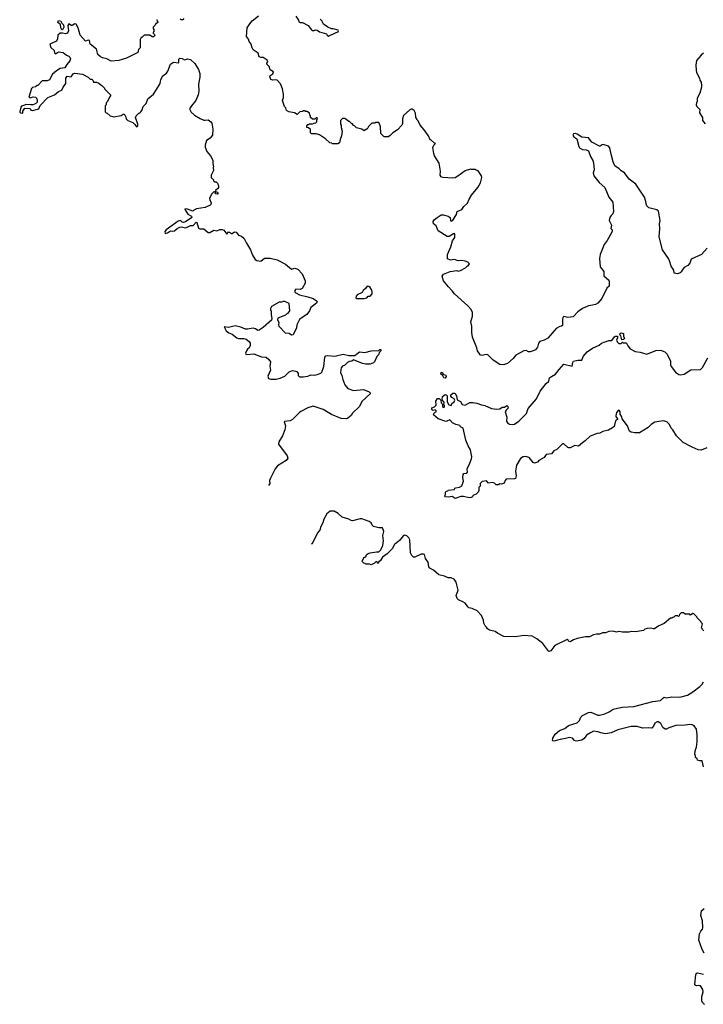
# Model space of a CAD drawing. Extents: x 2087054 to 2277909, y 548907 to 753496.
# Tile 1 of 256: x 2142970 to 2151831, y 551962 to 564731. Entities that reach past the tile are written whole.
import ezdxf

# ---------------------------------------------------------------- set-up
doc = ezdxf.new("R2010")
doc.units = 0

msp = doc.modelspace()

# ---------------------------------------------------------------- linework, layer by layer
at = {"layer": '0CON20XD'}
for points in [[(2147015, 563128), (2146990, 563135), (2146936, 563186), (2146857, 563237), (2146815, 563250), (2146752, 563252), (2146740, 563265), (2146738, 563308), (2146715, 563330), (2146692, 563332), (2146690, 563355), (2146705, 563370), (2146715, 563370), (2146725, 563380), (2146765, 563380), (2146785, 563390), (2146808, 563392), (2146820, 563405), (2146820, 563435), (2146830, 563445), (2146828, 563458), (2146812, 563458), (2146795, 563440), (2146765, 563440), (2146740, 563465), (2146740, 563485), (2146730, 563495), (2146728, 563518), (2146695, 563540), (2146672, 563542), (2146665, 563550), (2146645, 563550), (2146635, 563540), (2146603, 563537), (2146565, 563500), (2146532, 563522), (2146460, 563535), (2146428, 563555), (2146418, 563588), (2146402, 563605), (2146377, 563685), (2146389, 563721), (2146390, 563765), (2146377, 563835), (2146351, 563901), (2146307, 563947), (2146285, 563952), (2146245, 563948), (2146227, 563957), (2146215, 563980), (2146213, 564005), (2146253, 564027), (2146260, 564055), (2146215, 564080), (2146204, 564124), (2146172, 564155), (2146172, 564168), (2146188, 564185), (2146178, 564205), (2146125, 564242), (2146095, 564242), (2146075, 564250), (2146060, 564295), (2145995, 564340), (2145982, 564365), (2145972, 564412), (2145945, 564450), (2145937, 564477), (2145912, 564515), (2145920, 564625), (2145952, 564678), (2145982, 564715), (2146065, 564782)], [(2146548, 564775), (2146586, 564726), (2146590, 564705), (2146607, 564697), (2146635, 564696), (2146708, 564658), (2146751, 564601), (2146763, 564593), (2146785, 564592), (2146805, 564600), (2146825, 564597), (2146855, 564572), (2146945, 564548), (2146955, 564530), (2146975, 564518), (2147073, 564567), (2147097, 564573), (2147102, 564585), (2147098, 564595), (2147035, 564612), (2147013, 564613), (2146964, 564634), (2146908, 564675), (2146887, 564717), (2146865, 564740)], [(2144742, 564735), (2144760, 564705), (2144760, 564695), (2144745, 564680), (2144735, 564680), (2144728, 564662), (2144700, 564635), (2144700, 564615), (2144710, 564605), (2144710, 564575), (2144702, 564568), (2144700, 564555), (2144718, 564538), (2144720, 564525), (2144705, 564510), (2144685, 564510), (2144655, 564530), (2144585, 564530), (2144555, 564500), (2144545, 564500), (2144530, 564475), (2144532, 564368), (2144512, 564345), (2144500, 564305), (2144355, 564232), (2144256, 564204), (2144154, 564194), (2144100, 564225), (2144045, 564237), (2144014, 564254), (2143982, 564282), (2143965, 564350), (2143884, 564414), (2143875, 564460), (2143865, 564466), (2143845, 564462), (2143825, 564452), (2143752, 564532), (2143727, 564627), (2143703, 564673), (2143685, 564678), (2143652, 564658), (2143635, 564658), (2143605, 564678), (2143593, 564655), (2143603, 564585), (2143589, 564555), (2143565, 564546), (2143525, 564558), (2143494, 564556), (2143465, 564530), (2143462, 564485), (2143448, 564452), (2143360, 564415), (2143372, 564372), (2143415, 564330), (2143423, 564303), (2143435, 564290), (2143475, 564316), (2143532, 564305), (2143575, 564271), (2143608, 564258), (2143622, 564245), (2143630, 564225), (2143622, 564198), (2143581, 564149), (2143555, 564108), (2143495, 564097), (2143445, 564067), (2143397, 564023), (2143355, 563950), (2143325, 563937), (2143263, 563937), (2143205, 563880), (2143195, 563880), (2143175, 563860), (2143138, 563852), (2143125, 563840), (2143090, 563725), (2143105, 563720), (2143145, 563732), (2143177, 563727), (2143198, 563695), (2143198, 563675), (2143190, 563655), (2143160, 563635), (2143142, 563628), (2143112, 563628), (2143058, 563632), (2142995, 563610), (2142983, 563597), (2142978, 563555), (2142970, 563545), (2142972, 563532), (2142982, 563522), (2143005, 563520), (2143010, 563525), (2143010, 563545), (2143038, 563582), (2143105, 563580), (2143115, 563560), (2143135, 563552), (2143216, 563574), (2143235, 563620), (2143335, 563722), (2143422, 563755), (2143471, 563799), (2143515, 563818), (2143532, 563858), (2143566, 563904), (2143569, 563975), (2143585, 563999), (2143635, 563990), (2143665, 564027), (2143685, 564037), (2143786, 564026), (2143858, 563985), (2143885, 563960), (2143905, 563960), (2143920, 563945), (2143925, 563920), (2143965, 563920), (2143995, 563910), (2144020, 563885), (2144035, 563880), (2144070, 563845), (2144070, 563835), (2144148, 563758), (2144148, 563742), (2144132, 563728), (2144108, 563672), (2144090, 563655), (2144090, 563625), (2144080, 563615), (2144080, 563535), (2144092, 563522), (2144105, 563520), (2144143, 563483), (2144177, 563477), (2144185, 563470), (2144285, 563490), (2144312, 563508), (2144325, 563510), (2144347, 563467), (2144350, 563445), (2144370, 563425), (2144435, 563398), (2144463, 563373), (2144485, 563342), (2144501, 563349), (2144500, 563375), (2144472, 563465), (2144480, 563485), (2144515, 563520), (2144525, 563520), (2144540, 563535), (2144557, 563563), (2144570, 563605), (2144608, 563645), (2144632, 563705), (2144703, 563767), (2144742, 563825), (2144790, 563905), (2144801, 563955), (2144825, 564002), (2144871, 564039), (2144890, 564065), (2144924, 564155), (2144965, 564181), (2145027, 564173), (2145034, 564186), (2145032, 564218), (2145046, 564234), (2145075, 564229), (2145105, 564210), (2145147, 564223), (2145182, 564215), (2145242, 564162), (2145289, 564085), (2145304, 564035), (2145304, 563985), (2145289, 563895), (2145293, 563805), (2145283, 563755), (2145255, 563682), (2145198, 563615), (2145172, 563575), (2145194, 563534), (2145234, 563494), (2145308, 563452), (2145355, 563430), (2145375, 563427), (2145415, 563433), (2145448, 563408), (2145459, 563389), (2145472, 563312), (2145468, 563235), (2145439, 563195), (2145391, 563165), (2145373, 563105), (2145373, 563077), (2145395, 563020), (2145442, 562965), (2145462, 562935), (2145473, 562905), (2145473, 562865), (2145482, 562825), (2145478, 562815), (2145480, 562775), (2145458, 562722), (2145450, 562715), (2145450, 562685), (2145480, 562655), (2145482, 562642), (2145495, 562630), (2145518, 562628), (2145535, 562610), (2145547, 562575), (2145547, 562555), (2145539, 562541), (2145510, 562515), (2145510, 562505), (2145530, 562495), (2145542, 562475), (2145535, 562468), (2145510, 562475), (2145508, 562488), (2145495, 562500), (2145485, 562500), (2145460, 562475), (2145432, 562415), (2145433, 562393), (2145450, 562355), (2145448, 562335), (2145440, 562325), (2145376, 562294), (2145261, 562279), (2145227, 562263), (2145213, 562247), (2145145, 562274), (2145110, 562280), (2145113, 562265), (2145151, 562211), (2145195, 562185), (2145203, 562165), (2145120, 562110), (2145095, 562101), (2145075, 562106)], [(2143525, 564600), (2143515, 564600), (2143504, 564624), (2143500, 564675), (2143485, 564678), (2143463, 564693), (2143475, 564720), (2143505, 564712), (2143517, 564687), (2143538, 564665), (2143540, 564635), (2143525, 564600)], [(2145098, 564745), (2145085, 564730), (2145065, 564730), (2145052, 564742)], [(2151834, 564296), (2151805, 564273), (2151745, 564200), (2151733, 564143), (2151737, 564075), (2151743, 564045), (2151782, 563975), (2151788, 563945), (2151802, 563922), (2151803, 563903), (2151810, 563895), (2151810, 563855), (2151785, 563780), (2151752, 563715), (2151750, 563665), (2151743, 563657), (2151738, 563625), (2151747, 563607), (2151787, 563567), (2151784, 563524), (2151820, 563465), (2151822, 563425), (2151855, 563380)], [(2151883, 561767), (2151808, 561685), (2151673, 561625), (2151658, 561575), (2151630, 561545), (2151585, 561516), (2151564, 561495), (2151545, 561460), (2151532, 561448), (2151495, 561437), (2151455, 561442), (2151449, 561485), (2151413, 561533), (2151392, 561605), (2151378, 561635), (2151302, 561745), (2151260, 561915), (2151268, 562025), (2151264, 562085), (2151270, 562125), (2151250, 562250), (2151227, 562267), (2151125, 562292), (2151098, 562318), (2151089, 562345), (2151088, 562375), (2151068, 562428), (2150958, 562598), (2150870, 562665), (2150808, 562745), (2150765, 562771), (2150739, 562799), (2150685, 562838), (2150665, 562887), (2150638, 562988), (2150618, 563068), (2150601, 563091), (2150535, 563111), (2150521, 563109), (2150495, 563091), (2150485, 563091), (2150388, 563145), (2150345, 563198), (2150255, 563206), (2150195, 563248), (2150175, 563254), (2150150, 563250), (2150139, 563235), (2150155, 563210), (2150191, 563185), (2150219, 563085), (2150228, 563068), (2150265, 563048), (2150314, 563044), (2150341, 563031), (2150368, 562955), (2150400, 562905), (2150409, 562875), (2150416, 562785), (2150403, 562745), (2150413, 562705), (2150482, 562622), (2150557, 562557), (2150605, 562428), (2150658, 562365), (2150666, 562245), (2150659, 562215), (2150639, 562191), (2150620, 562165), (2150610, 562125), (2150640, 562065), (2150634, 562025), (2150648, 562005), (2150652, 561985), (2150585, 561869), (2150546, 561814), (2150496, 561685), (2150486, 561634), (2150493, 561525), (2150541, 561465), (2150540, 561410), (2150607, 561355), (2150613, 561335), (2150609, 561275), (2150582, 561248), (2150516, 561114), (2150465, 561057), (2150432, 561038), (2150395, 561027), (2150345, 561021), (2150265, 560987), (2150205, 560943), (2150145, 560879), (2150075, 560868), (2150025, 560883), (2150012, 560868), (2150006, 560845), (2150004, 560766), (2149995, 560757), (2149971, 560751), (2149922, 560725), (2149815, 560602), (2149770, 560575), (2149714, 560556), (2149693, 560535), (2149683, 560485), (2149655, 560451), (2149625, 560436), (2149585, 560426), (2149565, 560426), (2149535, 560440), (2149505, 560437), (2149401, 560379), (2149365, 560338), (2149295, 560274), (2149255, 560259), (2149215, 560256), (2149195, 560261), (2149107, 560317), (2149040, 560385), (2149015, 560389), (2148965, 560378), (2148945, 560380), (2148906, 560435), (2148897, 560477), (2148840, 560615), (2148829, 560675), (2148829, 560755), (2148816, 560815), (2148839, 560885), (2148840, 560935), (2148823, 560973), (2148781, 561021), (2148605, 561174), (2148578, 561215), (2148529, 561265), (2148464, 561345), (2148447, 561405), (2148465, 561430), (2148550, 561465), (2148635, 561478), (2148655, 561470), (2148682, 561478), (2148750, 561515), (2148775, 561540), (2148785, 561540), (2148800, 561565), (2148780, 561585), (2148745, 561600), (2148695, 561609), (2148655, 561606), (2148605, 561620), (2148555, 561614), (2148515, 561630), (2148514, 561685), (2148559, 561785), (2148582, 561865), (2148610, 561905), (2148609, 561949), (2148605, 561958), (2148595, 561954), (2148535, 561918), (2148510, 561920), (2148394, 561995), (2148367, 562057), (2148332, 562085), (2148330, 562115), (2148344, 562135), (2148380, 562165), (2148435, 562199), (2148465, 562201), (2148522, 562185), (2148548, 562165), (2148553, 562123), (2148572, 562122), (2148585, 562131), (2148630, 562205), (2148642, 562245), (2148702, 562268), (2148725, 562307), (2148775, 562352), (2148797, 562405), (2148828, 562455), (2148909, 562555), (2148944, 562615), (2148961, 562685), (2148956, 562706), (2148915, 562770), (2148885, 562780), (2148875, 562790), (2148825, 562788), (2148815, 562792), (2148745, 562770), (2148650, 562700), (2148615, 562682), (2148585, 562678), (2148453, 562683), (2148434, 562694), (2148420, 562715), (2148424, 562765), (2148409, 562869), (2148348, 562965), (2148338, 562995), (2148327, 563075), (2148337, 563103), (2148360, 563125), (2148345, 563130), (2148305, 563170), (2148290, 563175), (2148268, 563225), (2148215, 563302), (2148163, 563365), (2148135, 563420), (2148120, 563435), (2148120, 563445), (2148103, 563463), (2148100, 563520), (2148083, 563553), (2148059, 563569), (2148045, 563570), (2148029, 563561), (2147945, 563490), (2147931, 563445), (2147933, 563385), (2147925, 563362), (2147868, 563302), (2147806, 563264), (2147768, 563225), (2147745, 563212), (2147695, 563210), (2147650, 563255), (2147648, 563345), (2147627, 563397), (2147605, 563400), (2147583, 563397), (2147575, 563390), (2147535, 563390), (2147490, 563345), (2147475, 563310), (2147465, 563310), (2147435, 563292), (2147405, 563310), (2147335, 563330), (2147310, 563355), (2147295, 563360), (2147285, 563380), (2147275, 563380), (2147245, 563410), (2147235, 563410), (2147185, 563450), (2147155, 563450), (2147130, 563425), (2147130, 563375), (2147138, 563365), (2147138, 563335), (2147149, 563285), (2147142, 563225), (2147123, 563177), (2147117, 563133), (2147095, 563120), (2147025, 563122), (2147015, 563128)], [(2145075, 562106), (2145055, 562128), (2145025, 562118), (2144870, 562005), (2144850, 561985), (2144855, 561960), (2144885, 561967), (2144925, 561993), (2144955, 561989), (2144975, 561993), (2145011, 562025), (2145045, 562042), (2145065, 562045), (2145125, 562033), (2145185, 562062), (2145219, 562061), (2145256, 562106), (2145265, 562100), (2145287, 562027), (2145305, 562018), (2145355, 562017), (2145415, 561973), (2145435, 561970), (2145485, 562003), (2145526, 561994), (2145565, 562011), (2145595, 562010), (2145615, 562001), (2145655, 561952), (2145675, 561978), (2145690, 561975), (2145715, 561958), (2145725, 561958), (2145755, 561978), (2145774, 561974), (2145808, 561938), (2145845, 561926), (2145880, 561895), (2145909, 561835), (2145963, 561745), (2145986, 561676), (2146021, 561621), (2146045, 561608), (2146095, 561598), (2146142, 561638), (2146165, 561638), (2146215, 561640), (2146306, 561616), (2146415, 561560), (2146495, 561498), (2146535, 561509), (2146577, 561497), (2146631, 561435), (2146672, 561345), (2146672, 561315), (2146630, 561245), (2146605, 561232), (2146550, 561235), (2146530, 561215), (2146538, 561208), (2146540, 561195), (2146595, 561162), (2146705, 561138), (2146775, 561114), (2146815, 561091), (2146826, 561075), (2146816, 561055), (2146742, 560998), (2146725, 560954), (2146694, 560906), (2146643, 560877), (2146598, 560842), (2146564, 560776), (2146558, 560735), (2146514, 560646), (2146495, 560642), (2146465, 560661), (2146415, 560668), (2146335, 560751), (2146328, 560778), (2146332, 560805), (2146317, 560835), (2146320, 560865), (2146420, 560905), (2146435, 560920), (2146450, 560925), (2146470, 560955), (2146465, 561050), (2146405, 561078), (2146385, 561078), (2146362, 561068), (2146335, 561068), (2146235, 561010), (2146220, 560985), (2146220, 560965), (2146230, 560955), (2146230, 560905), (2146240, 560855), (2146233, 560835), (2146125, 560739), (2146075, 560706), (2146055, 560702), (2146025, 560724), (2145995, 560730), (2145925, 560719), (2145895, 560720), (2145835, 560744), (2145765, 560762), (2145675, 560741), (2145622, 560748), (2145647, 560695), (2145679, 560669), (2145725, 560653), (2145784, 560604), (2145806, 560596), (2145875, 560599), (2145905, 560587), (2145945, 560560), (2145957, 560535), (2145956, 560505), (2145944, 560476), (2145925, 560460), (2145910, 560435), (2145897, 560407), (2145902, 560395), (2145915, 560388), (2146005, 560400), (2146105, 560360), (2146164, 560354), (2146199, 560325), (2146219, 560295), (2146214, 560236), (2146220, 560185), (2146188, 560108), (2146195, 560080), (2146225, 560070), (2146295, 560071), (2146345, 560082), (2146405, 560107), (2146465, 560166), (2146505, 560182), (2146548, 560175), (2146567, 560165), (2146578, 560145), (2146578, 560118), (2146595, 560100), (2146645, 560098), (2146705, 560108), (2146746, 560126), (2146795, 560120), (2146825, 560128), (2146874, 560146), (2146888, 560162), (2146914, 560235), (2146926, 560354), (2146940, 560370), (2146965, 560376), (2147055, 560366), (2147165, 560392), (2147236, 560376), (2147315, 560378), (2147335, 560392), (2147375, 560422), (2147445, 560416), (2147524, 560436), (2147625, 560440), (2147640, 560455), (2147650, 560455), (2147650, 560435), (2147632, 560418), (2147620, 560385), (2147600, 560365), (2147570, 560295), (2147555, 560282), (2147515, 560263), (2147457, 560263), (2147415, 560273), (2147295, 560320), (2147275, 560302), (2147243, 560297), (2147220, 560285), (2147185, 560252), (2147154, 560236), (2147138, 560215), (2147131, 560189), (2147128, 560155), (2147146, 560116), (2147158, 560065), (2147186, 559996), (2147225, 559948), (2147295, 559923), (2147425, 559937), (2147500, 559905), (2147512, 559892), (2147512, 559878), (2147405, 559782), (2147373, 559715), (2147282, 559628), (2147265, 559598), (2147225, 559563), (2147205, 559556), (2147135, 559559), (2147013, 559613), (2146905, 559676), (2146775, 559718), (2146704, 559696), (2146615, 559650), (2146595, 559637), (2146508, 559545), (2146475, 559531), (2146401, 559519), (2146398, 559515), (2146414, 559464), (2146407, 559413), (2146378, 559335), (2146329, 559255), (2146326, 559226), (2146435, 559077), (2146446, 559044), (2146426, 559014), (2146313, 558947), (2146282, 558908), (2146219, 558785), (2146210, 558755), (2146213, 558715), (2146196, 558689)], [(2147435, 561114), (2147468, 561125), (2147485, 561148), (2147515, 561148), (2147538, 561175), (2147541, 561201), (2147535, 561223), (2147515, 561257), (2147495, 561273), (2147474, 561276), (2147452, 561245), (2147421, 561219), (2147408, 561192), (2147346, 561164), (2147330, 561145), (2147328, 561125), (2147340, 561115), (2147435, 561114)], [(2151875, 559180), (2151805, 559148), (2151765, 559154), (2151686, 559186), (2151570, 559250), (2151484, 559334), (2151435, 559413), (2151414, 559435), (2151392, 559482), (2151358, 559518), (2151315, 559530), (2151255, 559521), (2151205, 559510), (2151157, 559483), (2151115, 559444), (2151005, 559374), (2150942, 559372), (2150895, 559382), (2150876, 559395), (2150848, 559465), (2150778, 559555), (2150775, 559580), (2150752, 559615), (2150752, 559645), (2150745, 559660), (2150734, 559666), (2150705, 559638), (2150698, 559595), (2150698, 559585), (2150720, 559555), (2150720, 559545), (2150691, 559529), (2150677, 559455), (2150655, 559437), (2150601, 559409), (2150528, 559392), (2150489, 559371), (2150455, 559366), (2150365, 559331), (2150302, 559268), (2150264, 559246), (2150215, 559201), (2150165, 559211), (2150105, 559178), (2150088, 559178), (2150074, 559184), (2150025, 559230), (2150005, 559230), (2149933, 559157), (2149895, 559142), (2149865, 559102), (2149796, 559094), (2149770, 559055), (2149700, 559015), (2149680, 558995), (2149645, 558980), (2149625, 558990), (2149575, 559052), (2149525, 559067), (2149495, 559063), (2149461, 559039), (2149410, 558955), (2149399, 558875), (2149407, 558815), (2149395, 558782), (2149385, 558778), (2149278, 558772), (2149263, 558757), (2149248, 558722), (2149215, 558708), (2149185, 558710), (2149175, 558700), (2149145, 558700), (2149125, 558720), (2149095, 558730), (2149045, 558720), (2149022, 558752), (2148965, 558743), (2148940, 558715), (2148937, 558683), (2148920, 558665), (2148922, 558625), (2148912, 558605), (2148885, 558577), (2148845, 558560), (2148838, 558545), (2148822, 558535), (2148795, 558531), (2148723, 558547), (2148687, 558547), (2148615, 558520), (2148575, 558550), (2148525, 558540), (2148490, 558545), (2148482, 558555), (2148490, 558575), (2148490, 558605), (2148502, 558618), (2148518, 558622), (2148525, 558630), (2148605, 558640), (2148610, 558655), (2148625, 558662), (2148672, 558668), (2148702, 558688), (2148722, 558748), (2148714, 558796), (2148717, 558835), (2148725, 558847), (2148758, 558852), (2148773, 558865), (2148772, 558905), (2148805, 558981), (2148826, 559035), (2148830, 559065), (2148824, 559105), (2148812, 559155), (2148784, 559205), (2148755, 559278), (2148718, 559435), (2148685, 559452), (2148675, 559468), (2148625, 559480), (2148582, 559505), (2148545, 559542), (2148507, 559523), (2148495, 559522), (2148395, 559556), (2148334, 559605), (2148337, 559623), (2148355, 559640), (2148370, 559645), (2148368, 559658), (2148355, 559670), (2148325, 559662), (2148312, 559675), (2148314, 559696), (2148345, 559710), (2148367, 559733), (2148364, 559786), (2148385, 559820), (2148408, 559818), (2148428, 559798), (2148433, 559763), (2148450, 559745), (2148450, 559715), (2148468, 559702), (2148478, 559712), (2148477, 559727), (2148470, 559735), (2148472, 559772), (2148440, 559805), (2148448, 559812), (2148450, 559845), (2148485, 559870), (2148498, 559868), (2148510, 559855), (2148512, 559775), (2148532, 559735), (2148565, 559730), (2148570, 559755), (2148600, 559775), (2148612, 559795), (2148600, 559815), (2148571, 559831), (2148558, 559848), (2148560, 559865), (2148585, 559890), (2148605, 559890), (2148613, 559883), (2148630, 559855), (2148640, 559805), (2148650, 559795), (2148685, 559782), (2148705, 559742), (2148746, 559734), (2148804, 559766), (2148845, 559766), (2148895, 559758), (2148956, 559736), (2149000, 559730), (2149087, 559687), (2149155, 559679), (2149194, 559686), (2149225, 559707), (2149255, 559708), (2149285, 559730), (2149297, 559717), (2149302, 559695), (2149274, 559666), (2149263, 559645), (2149284, 559575), (2149280, 559525), (2149294, 559505), (2149318, 559488), (2149355, 559481), (2149385, 559484), (2149440, 559525), (2149541, 559625), (2149561, 559689), (2149669, 559815), (2149715, 559912), (2149795, 560012), (2149830, 560045), (2149839, 560085), (2149863, 560105), (2149917, 560133), (2149963, 560197), (2150025, 560266), (2150132, 560238), (2150140, 560285), (2150149, 560301), (2150205, 560316), (2150255, 560318), (2150276, 560365), (2150325, 560426), (2150395, 560471), (2150480, 560510), (2150510, 560535), (2150605, 560570), (2150645, 560570), (2150681, 560619), (2150695, 560628), (2150717, 560627), (2150718, 560605), (2150706, 560575), (2150714, 560555), (2150735, 560532), (2150765, 560530), (2150782, 560548), (2150799, 560539), (2150825, 560542), (2150835, 560538), (2150852, 560502), (2150883, 560465), (2150947, 560427), (2151015, 560418), (2151098, 560392), (2151215, 560442), (2151275, 560445), (2151332, 560425), (2151361, 560395), (2151405, 560305), (2151406, 560255), (2151413, 560233), (2151471, 560161), (2151515, 560131), (2151535, 560126), (2151585, 560134), (2151671, 560189), (2151795, 560194), (2151821, 560219), (2151889, 560345)], [(2150775, 560580), (2150762, 560632), (2150750, 560645), (2150755, 560660), (2150768, 560672), (2150795, 560660), (2150797, 560625), (2150810, 560595), (2150795, 560584), (2150775, 560580)], [(2148485, 560082), (2148470, 560085), (2148450, 560120), (2148430, 560135), (2148432, 560158), (2148445, 560160), (2148462, 560132), (2148495, 560120), (2148498, 560105), (2148485, 560082)], [(2151840, 556805), (2151822, 556822), (2151818, 556838), (2151810, 556845), (2151820, 556895), (2151802, 556912), (2151798, 556928), (2151750, 556975), (2151748, 556988), (2151708, 557028), (2151695, 557030), (2151665, 557010), (2151655, 557020), (2151595, 557020), (2151575, 557040), (2151545, 557040), (2151522, 557018), (2151518, 557002), (2151508, 556992), (2151495, 557000), (2151465, 557000), (2151448, 556982), (2151435, 556980), (2151425, 556970), (2151405, 556970), (2151325, 556900), (2151255, 556870), (2151197, 556833), (2151185, 556830), (2151145, 556840), (2151104, 556836), (2151075, 556828), (2151055, 556812), (2150952, 556792), (2150895, 556798), (2150865, 556788), (2150785, 556788), (2150735, 556798), (2150705, 556790), (2150665, 556800), (2150605, 556798), (2150565, 556780), (2150525, 556778), (2150485, 556762), (2150448, 556762), (2150408, 556752), (2150355, 556728), (2150305, 556728), (2150195, 556707), (2150149, 556691), (2150105, 556662), (2150087, 556667), (2150078, 556685), (2150065, 556692), (2149905, 556617), (2149855, 556548), (2149827, 556537), (2149751, 556641), (2149675, 556700), (2149615, 556736), (2149505, 556746), (2149395, 556730), (2149245, 556732), (2149164, 556774), (2149135, 556796), (2149060, 556815), (2149032, 556832), (2149022, 556855), (2149005, 556872), (2148988, 556905), (2148982, 556945), (2148958, 557005), (2148902, 557065), (2148836, 557096), (2148794, 557104), (2148778, 557115), (2148763, 557145), (2148745, 557163), (2148715, 557184), (2148658, 557208), (2148640, 557225), (2148626, 557265), (2148652, 557335), (2148629, 557435), (2148601, 557475), (2148565, 557494), (2148525, 557491), (2148475, 557514), (2148405, 557530), (2148335, 557593), (2148285, 557620), (2148274, 557635), (2148264, 557695), (2148231, 557745), (2148217, 557795), (2148205, 557802), (2148175, 557802), (2148093, 557763), (2148075, 557762), (2148051, 557781), (2148036, 557816), (2148028, 557985), (2148014, 558014), (2147988, 558038), (2147964, 558046), (2147945, 558042), (2147895, 557977), (2147830, 557925), (2147799, 557871), (2147735, 557804), (2147671, 557759), (2147645, 557718), (2147622, 557698), (2147620, 557685), (2147610, 557685), (2147605, 557700), (2147585, 557700), (2147570, 557685), (2147525, 557662), (2147505, 557670), (2147455, 557670), (2147448, 557678), (2147432, 557682), (2147412, 557702), (2147410, 557715), (2147418, 557722), (2147430, 557755), (2147445, 557760), (2147460, 557775), (2147462, 557788), (2147472, 557798), (2147485, 557810), (2147515, 557818), (2147595, 557832), (2147625, 557830), (2147652, 557858), (2147676, 557914), (2147684, 557975), (2147676, 558044), (2147689, 558095), (2147675, 558140), (2147625, 558141), (2147558, 558158), (2147538, 558175), (2147525, 558208), (2147502, 558225), (2147405, 558259), (2147385, 558259), (2147285, 558232), (2147265, 558236), (2147235, 558252), (2147148, 558278), (2147098, 558328), (2147046, 558356), (2147025, 558359), (2146994, 558356), (2146950, 558325), (2146914, 558255), (2146898, 558205), (2146875, 558160), (2146860, 558110), (2146830, 558075), (2146760, 557935), (2146749, 557930)], [(2151835, 555040), (2151815, 555120), (2151785, 555120), (2151755, 555130), (2151750, 555145), (2151730, 555165), (2151730, 555185), (2151720, 555205), (2151724, 555246), (2151733, 555275), (2151743, 555297), (2151753, 555367), (2151753, 555455), (2151742, 555532), (2151715, 555573), (2151687, 555587), (2151655, 555592), (2151595, 555581), (2151474, 555576), (2151385, 555549), (2151355, 555530), (2151335, 555530), (2151305, 555552), (2151280, 555605), (2151245, 555626), (2151232, 555625), (2151205, 555607), (2151185, 555568), (2151165, 555543), (2151115, 555550), (2151045, 555543), (2150975, 555564), (2150895, 555566), (2150725, 555524), (2150635, 555483), (2150565, 555471), (2150505, 555481), (2150465, 555498), (2150410, 555505), (2150367, 555485), (2150318, 555452), (2150285, 555410), (2150255, 555386), (2150185, 555373), (2150163, 555385), (2150135, 555413), (2150095, 555424), (2150045, 555408), (2149975, 555398), (2149895, 555373), (2149880, 555380), (2149875, 555390), (2149879, 555415), (2149911, 555465), (2149967, 555513), (2150035, 555539), (2150085, 555579), (2150197, 555613), (2150228, 555645), (2150242, 555685), (2150265, 555708), (2150345, 555748), (2150375, 555750), (2150463, 555713), (2150485, 555713), (2150555, 555730), (2150612, 555755), (2150665, 555789), (2150720, 555805), (2150785, 555816), (2150930, 555825), (2151175, 555891), (2151275, 555902), (2151303, 555927), (2151325, 555946), (2151355, 555938), (2151425, 555949), (2151525, 555944), (2151625, 555970), (2151695, 556014), (2151785, 556084), (2151815, 556113), (2151836, 556145)], [(2151844, 552625), (2151816, 552675), (2151772, 552795), (2151784, 552875), (2151800, 552910), (2151821, 552935), (2151826, 552955), (2151820, 553045), (2151800, 553115), (2151810, 553175), (2151844, 553206)], [(2151845, 551962), (2151820, 551985), (2151813, 552007), (2151814, 552065), (2151830, 552125), (2151826, 552155), (2151795, 552201), (2151775, 552207), (2151745, 552204), (2151725, 552212), (2151721, 552225), (2151734, 552345), (2151745, 552366), (2151755, 552370), (2151835, 552353)]]:
    msp.add_lwpolyline(points, dxfattribs=at)

doc.saveas('drawing.dxf')
